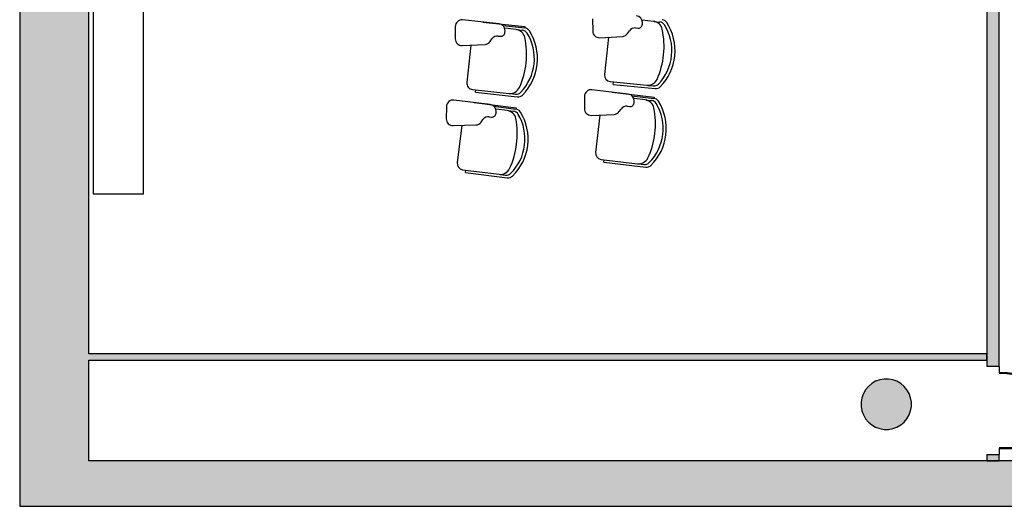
# Model space of a CAD drawing. Header units: metres. Extents: x -1 to 441, y -6 to 42.
# Tile 2 of 15: x 391.15 to 398.97, y 12.84 to 16.7. Entities that reach past the tile are written whole.
import ezdxf

# ---------------------------------------------------------------- set-up
doc = ezdxf.new("R2010")
doc.units = ezdxf.units.M
doc.linetypes.add('CONTINUA', pattern=[0])
for name, color, linetype, lineweight in [('3D PB MURS', 7, 'CONTINUA', 25), ('3D PB PILAR', 7, 'CONTINUA', 25), ('PB MOBLES', 7, 'CONTINUA', 25)]:
    doc.layers.add(name, color=color, linetype=linetype, lineweight=lineweight)

# ---------------------------------------------------------------- blocks, each defined once
blk = doc.blocks.new('_CLOSEDFILLED')
at = {"color": 0, "linetype": 'ByBlock', "lineweight": -2}
blk.add_solid([(-1, 0), (0, 0), (-1, 0)], dxfattribs=at)

msp = doc.modelspace()

# ---------------------------------------------------------------- hatches: boundary and pattern name
at = {"layer": '3D PB MURS', "linetype": 'CONTINUA', "lineweight": 18, "true_color": 0xa0a0a0, "transparency": 33554687}
for points in [[(391.1497, 28.3608), (391.1497, 12.8406), (391.6997, 12.8406), (391.6997, 28.3608)], [(398.9264, 13.9508), (398.9264, 20.6108), (398.8264, 20.6108), (398.8264, 13.9508)], [(391.6997, 14.0008), (398.8264, 14.0008), (398.8264, 14.0508), (391.6997, 14.0508)], [(398.9264, 13.2006), (398.9264, 13.2508), (398.8264, 13.2508), (398.8264, 13.2006)], [(391.6997, 12.8406), (400.7564, 12.8406), (400.7564, 13.2006), (391.6997, 13.2006)]]:
    msp.add_hatch(color=253, dxfattribs=at).paths.add_polyline_path(points)
at = {"layer": '3D PB PILAR', "linetype": 'CONTINUA', "lineweight": 18, "transparency": 33554687}
msp.add_hatch(color=9, dxfattribs=at).paths.add_polyline_path([(398.0466, 13.8504), (398.0116, 13.8504), (397.9772, 13.8444), (397.9443, 13.8324), (397.9141, 13.8149), (397.8873, 13.7925), (397.8648, 13.7657), (397.8474, 13.7354), (397.8354, 13.7026), (397.8293, 13.6682), (397.8293, 13.6332), (397.8354, 13.5988), (397.8474, 13.566), (397.8648, 13.5357), (397.8873, 13.5089), (397.9141, 13.4865), (397.9443, 13.469), (397.9772, 13.457), (398.0116, 13.451), (398.0466, 13.451), (398.081, 13.457), (398.1138, 13.469), (398.1441, 13.4865), (398.1709, 13.5089), (398.1933, 13.5357), (398.2108, 13.566), (398.2228, 13.5988), (398.2288, 13.6332), (398.2288, 13.6682), (398.2228, 13.7026), (398.2108, 13.7354), (398.1933, 13.7657), (398.1709, 13.7925), (398.1441, 13.8149), (398.1138, 13.8324), (398.081, 13.8444)])

# ---------------------------------------------------------------- linework, layer by layer
at = {"layer": '3D PB MURS', "color": 7, "linetype": 'CONTINUA', "lineweight": 25, "transparency": 33554687}
for p, q in [((391.1497, 28.3608), (391.1497, 12.8406)), ((391.6997, 14.0508), (391.6997, 26.9508)), ((398.8264, 20.6108), (398.8264, 14.0508)), ((398.9264, 13.9508), (398.9264, 20.6108)), ((398.8264, 14.0508), (391.6997, 14.0508)), ((391.6997, 13.2006), (391.6997, 14.0008)), ((391.6997, 14.0008), (398.8264, 14.0008)), ((398.8264, 14.0508), (398.8264, 14.0008)), ((398.8264, 14.0008), (398.8264, 14.0508)), ((398.8264, 14.0008), (398.8264, 13.9508)), ((398.9264, 13.9508), (398.8264, 13.9508)), ((398.9264, 13.9508), (398.9264, 13.9008)), ((398.9264, 13.3008), (398.9264, 13.2508)), ((398.8264, 13.2508), (398.9264, 13.2508)), ((398.8264, 13.2508), (398.8264, 13.2006)), ((398.9264, 13.2006), (398.9264, 13.2508)), ((398.8264, 13.2006), (391.6997, 13.2006)), ((398.9264, 13.2006), (398.8264, 13.2006)), ((398.8264, 13.2006), (398.9264, 13.2006)), ((400.7564, 13.2006), (398.9264, 13.2006)), ((391.1497, 12.8406), (391.6997, 12.8406)), ((391.6997, 12.8406), (400.7564, 12.8406))]:
    msp.add_line(p, q, dxfattribs=at)
at = {"layer": '3D PB MURS', "color": 202, "linetype": 'CONTINUA', "lineweight": 50, "transparency": 33554687}
msp.add_line((398.9264, 13.3008), (399.5264, 13.3008), dxfattribs=at)
msp.add_arc((398.9264, 13.3008), 0.6, 0, 90, dxfattribs=at)
at = {"layer": '3D PB PILAR', "color": 7, "linetype": 'CONTINUA', "lineweight": 25, "transparency": 33554687}
for p, q in [((397.9772, 13.8444), (397.9443, 13.8324)), ((398.0116, 13.8504), (397.9772, 13.8444)), ((398.0466, 13.8504), (398.0116, 13.8504)), ((398.081, 13.8444), (398.0466, 13.8504)), ((398.1138, 13.8324), (398.081, 13.8444)), ((397.8648, 13.7657), (397.8474, 13.7354)), ((397.8873, 13.7925), (397.8648, 13.7657)), ((397.9141, 13.8149), (397.8873, 13.7925)), ((397.9443, 13.8324), (397.9141, 13.8149)), ((398.1441, 13.8149), (398.1138, 13.8324)), ((398.1709, 13.7925), (398.1441, 13.8149)), ((398.1933, 13.7657), (398.1709, 13.7925)), ((398.2108, 13.7354), (398.1933, 13.7657)), ((397.8354, 13.7026), (397.8293, 13.6682)), ((397.8474, 13.7354), (397.8354, 13.7026)), ((398.2228, 13.7026), (398.2108, 13.7354)), ((398.2288, 13.6682), (398.2228, 13.7026)), ((397.8293, 13.6682), (397.8293, 13.6332)), ((397.8293, 13.6332), (397.8354, 13.5988)), ((398.2228, 13.5988), (398.2288, 13.6332)), ((398.2288, 13.6332), (398.2288, 13.6682)), ((397.8354, 13.5988), (397.8474, 13.566)), ((397.8474, 13.566), (397.8648, 13.5357)), ((397.8648, 13.5357), (397.8873, 13.5089)), ((398.1709, 13.5089), (398.1933, 13.5357)), ((398.1933, 13.5357), (398.2108, 13.566)), ((398.2108, 13.566), (398.2228, 13.5988)), ((397.8873, 13.5089), (397.9141, 13.4865)), ((397.9141, 13.4865), (397.9443, 13.469)), ((397.9443, 13.469), (397.9772, 13.457)), ((397.9772, 13.457), (398.0116, 13.451)), ((398.0116, 13.451), (398.0466, 13.451)), ((398.0466, 13.451), (398.081, 13.457)), ((398.081, 13.457), (398.1138, 13.469)), ((398.1138, 13.469), (398.1441, 13.4865)), ((398.1441, 13.4865), (398.1709, 13.5089))]:
    msp.add_line(p, q, dxfattribs=at)
at = {"layer": 'PB MOBLES', "color": 180, "linetype": 'CONTINUA', "transparency": 33554687}
for p, q in [((394.9552, 16.6688), (394.6664, 16.6998)), ((394.8277, 16.6826), (395.1602, 16.6469)), ((394.8277, 16.6826), (395.1602, 16.6469)), ((394.9848, 16.6557), (395.1591, 16.637)), ((395.6978, 16.7093), (395.6985, 16.6121)), ((396.1805, 16.6891), (396.0927, 16.6981)), ((396.0929, 16.6655), (396.0932, 16.6787)), ((396.1877, 16.6884), (396.2315, 16.6839)), ((394.6075, 16.6468), (394.6078, 16.5496)), ((394.9488, 16.5724), (394.9671, 16.5704)), ((395.09, 16.6243), (395.0023, 16.6337)), ((395.0023, 16.6011), (395.0027, 16.6143)), ((395.0973, 16.6235), (395.141, 16.6188)), ((395.1602, 16.6469), (395.1591, 16.637)), ((395.976, 16.5928), (395.9898, 16.6133)), ((396.0394, 16.6366), (396.0578, 16.6347)), ((394.6636, 16.4966), (394.8438, 16.5057)), ((394.7324, 16.5001), (394.7005, 16.2035)), ((394.8852, 16.529), (394.899, 16.5494)), ((395.7547, 16.5594), (395.9348, 16.5693)), ((395.8234, 16.5632), (395.793, 16.2664)), ((395.8376, 16.2116), (396.1284, 16.1818)), ((395.8608, 16.1891), (395.8628, 16.209)), ((395.8608, 16.1891), (396.1934, 16.155)), ((396.1357, 16.181), (396.1795, 16.1766)), ((394.7449, 16.1484), (395.0356, 16.1172)), ((394.7679, 16.1258), (394.7701, 16.1457)), ((394.7679, 16.1258), (395.1004, 16.0901)), ((395.0428, 16.1164), (395.0866, 16.1117)), ((395.9813, 16.1118), (395.6928, 16.1463)), ((395.854, 16.1272), (396.186, 16.0876)), ((395.854, 16.1272), (396.186, 16.0876)), ((394.8858, 16.0283), (394.5975, 16.0645)), ((394.7585, 16.0445), (395.0903, 16.0028)), ((394.7585, 16.0445), (395.0903, 16.0028)), ((395.6333, 16.094), (395.6324, 15.9968)), ((396.0107, 16.0984), (396.1848, 16.0776)), ((396.0276, 16.0436), (396.0281, 16.0568)), ((396.1156, 16.0658), (396.028, 16.0762)), ((396.1228, 16.0649), (396.1665, 16.0597)), ((396.186, 16.0876), (396.1848, 16.0776)), ((394.5377, 16.0125), (394.5362, 15.9154)), ((394.9151, 16.0147), (395.0891, 15.9929)), ((394.9317, 15.9599), (394.9323, 15.973)), ((395.0198, 15.9815), (394.9322, 15.9924)), ((395.027, 15.9805), (395.0706, 15.9751)), ((395.0903, 16.0028), (395.0891, 15.9929)), ((395.6877, 15.9432), (395.8679, 15.9501)), ((395.9096, 15.9729), (395.9236, 15.9931)), ((395.9737, 16.0156), (395.992, 16.0133)), ((394.8132, 15.8898), (394.8274, 15.9099)), ((394.8776, 15.9321), (394.8959, 15.9298)), ((395.7565, 15.9458), (395.7211, 15.6496)), ((394.5911, 15.8614), (394.7715, 15.8673)), ((394.66, 15.8636), (394.6228, 15.5677)), ((395.7648, 15.594), (396.055, 15.5594)), ((395.7875, 15.5712), (395.7899, 15.591)), ((395.7875, 15.5712), (396.1195, 15.5315)), ((396.0623, 15.5585), (396.106, 15.5533)), ((394.6662, 15.5118), (394.9563, 15.4754)), ((394.6888, 15.4888), (394.6913, 15.5087)), ((394.6888, 15.4888), (395.0206, 15.4472)), ((394.9635, 15.4745), (395.0071, 15.469))]:
    msp.add_line(p, q, dxfattribs=at)
at = {"layer": 'PB MOBLES', "linetype": 'CONTINUA', "transparency": 33554687}
msp.add_lwpolyline([(391.7318, 17.4696), (391.7318, 15.3196), (392.1318, 15.3196), (392.1318, 17.4696), (391.7318, 17.4696)], close=True, dxfattribs=at)
at = {"layer": 'PB MOBLES', "color": 180, "linetype": 'CONTINUA', "transparency": 33554687}
for centre, radius, start, end in [((396.04, 16.68), 0.0532, 358.58546, 84.14666), ((394.6607, 16.6469), 0.0532, 83.86905, 180.15644), ((394.9496, 16.6159), 0.0532, 358.30786, 83.86905), ((396.061, 16.6663), 0.0318, 264.09716, 358.58546), ((396.1723, 16.6095), 0.08, 12.38855, 84.14666), ((396.2264, 16.6342), 0.05, 32.08746, 84.14666), ((396.2444, 16.6524), 0.05, 33.03183, 84.14666), ((395.9439, 16.457), 0.3834, 354.14666, 32.08746), ((395.9439, 16.457), 0.4084, 354.14666, 33.03183), ((394.943, 16.5195), 0.0532, 83.81955, 145.85554), ((394.9705, 16.6021), 0.0318, 263.81955, 358.30786), ((395.0815, 16.5448), 0.08, 12.11095, 83.86905), ((395.1357, 16.5691), 0.05, 31.80985, 83.86905), ((395.1538, 16.5873), 0.05, 32.75422, 83.86905), ((394.8523, 16.3934), 0.3834, 353.86905, 31.80985), ((394.8523, 16.3934), 0.4084, 353.86905, 32.75422), ((395.7517, 16.6125), 0.0532, 180.43405, 273.15893), ((395.9319, 16.6225), 0.0532, 273.15893, 326.13314), ((396.034, 16.5836), 0.0532, 84.09716, 146.13314), ((395.6309, 16.4906), 0.6343, 354.01355, 12.38855), ((394.661, 16.5498), 0.0532, 180.15644, 272.88132), ((394.8411, 16.5588), 0.0532, 272.88132, 325.85554), ((394.5395, 16.4285), 0.6343, 353.73595, 12.11095), ((395.6306, 16.4877), 0.6343, 335.90476, 354.27976), ((395.9439, 16.457), 0.3834, 316.20585, 354.14666), ((395.9439, 16.457), 0.4084, 315.26148, 354.14666), ((394.5392, 16.4255), 0.6343, 335.62715, 354.00215), ((394.8523, 16.3934), 0.3834, 315.92825, 353.86905), ((394.8523, 16.3934), 0.4084, 314.98388, 353.86905), ((395.8427, 16.2613), 0.05, 174.14666, 264.14666), ((394.7503, 16.1982), 0.05, 173.86905, 263.86905), ((396.1366, 16.2614), 0.08, 264.14666, 335.90476), ((396.1846, 16.2263), 0.05, 264.14666, 316.20585), ((395.0441, 16.1968), 0.08, 263.86905, 335.62715), ((395.0919, 16.1615), 0.05, 263.86905, 315.92825), ((395.1057, 16.1399), 0.05, 263.86905, 314.98388), ((395.6865, 16.0935), 0.0532, 83.18494, 179.47233), ((395.975, 16.059), 0.0532, 357.62375, 83.18494), ((396.1985, 16.2048), 0.05, 264.14666, 315.26148), ((394.5909, 16.0117), 0.0532, 82.84722, 179.13462), ((394.8792, 15.9755), 0.0532, 357.28603, 82.84722), ((395.9958, 16.045), 0.0318, 263.13544, 357.62375), ((396.1061, 15.9863), 0.08, 11.42683, 83.18494), ((396.1605, 16.01), 0.05, 31.12574, 83.18494), ((396.1789, 16.028), 0.05, 32.07011, 83.18494), ((395.8751, 15.8377), 0.3834, 353.18494, 31.12574), ((395.8751, 15.8377), 0.4084, 353.18494, 32.07011), ((394.8999, 15.9614), 0.0318, 262.79773, 357.28603), ((395.0098, 15.9021), 0.08, 11.08912, 82.84723), ((395.0644, 15.9255), 0.05, 30.78803, 82.84722), ((395.0828, 15.9433), 0.05, 31.7324, 82.84722), ((394.778, 15.7548), 0.3834, 352.84722, 30.78803), ((394.778, 15.7548), 0.4084, 352.84722, 31.7324), ((395.6856, 15.9963), 0.0532, 179.47233, 272.19721), ((395.8659, 16.0033), 0.0532, 272.19721, 325.17143), ((395.9673, 15.9627), 0.0532, 83.13544, 145.17143), ((395.5627, 15.8765), 0.6343, 353.05183, 11.42683), ((394.5894, 15.9146), 0.0532, 179.13462, 271.8595), ((394.7697, 15.9204), 0.0532, 271.8595, 324.83371), ((394.8709, 15.8793), 0.0532, 82.79773, 144.83371), ((394.4658, 15.7955), 0.6343, 352.71412, 11.08912), ((395.5624, 15.8736), 0.6343, 334.94304, 353.31804), ((395.8751, 15.8377), 0.3834, 315.24414, 353.18494), ((394.4654, 15.7925), 0.6343, 334.60533, 352.98033), ((395.8751, 15.8377), 0.4084, 314.29977, 353.18494), ((394.778, 15.7548), 0.3834, 314.90642, 352.84722), ((394.778, 15.7548), 0.4084, 313.96205, 352.84722), ((395.7707, 15.6437), 0.05, 173.18494, 263.18494), ((394.6724, 15.5614), 0.05, 172.84723, 262.84722), ((396.0645, 15.6388), 0.08, 263.18494, 334.94304), ((396.1119, 15.6029), 0.05, 263.18494, 315.24414), ((394.9662, 15.5548), 0.08, 262.84723, 334.60533), ((395.0134, 15.5186), 0.05, 262.84722, 314.90642), ((396.1255, 15.5812), 0.05, 263.18494, 314.29977), ((395.0268, 15.4968), 0.05, 262.84722, 313.96205)]:
    msp.add_arc(centre, radius, start, end, dxfattribs=at)

# ---------------------------------------------------------------- block references
at = {"layer": '3D PB PILAR', "color": 7, "linetype": 'CONTINUA', "lineweight": 25, "transparency": 33554687, "xscale": 0.0002666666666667, "yscale": 0.0002666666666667, "zscale": 0.0002666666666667}
msp.add_blockref('_CLOSEDFILLED', (398.0291, 13.6507), dxfattribs=at)

doc.saveas('drawing.dxf')
